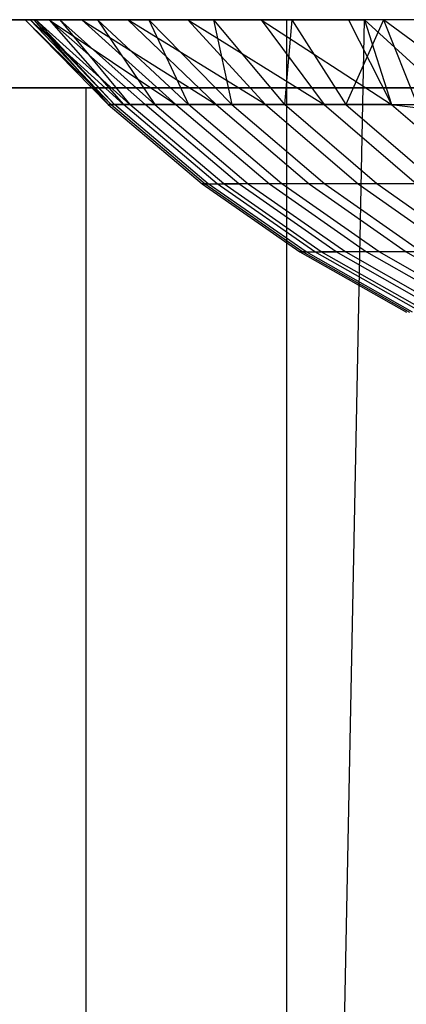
# Model space of a CAD drawing. Extents: x 0.1 to 12.1, y -6 to 6.
# Tile 24 of 181: x 4.331 to 4.51, y 0.475 to 0.932. Entities that reach past the tile are written whole.
import ezdxf

# ---------------------------------------------------------------- set-up
doc = ezdxf.new("R2010")
doc.units = 0
doc.header["$LTSCALE"] = 2.54
doc.layers.get('0').update_dxf_attribs({"linetype": 'CONTINUOUS'})

# ---------------------------------------------------------------- blocks, each defined once
blk = doc.blocks.new('DROPS_COLOR_C_STL')
at = {"color": 0}
for p, q in [((4.0419, 0.93168, 14.85779), (4.45488, 0.93168, 14.7269)), ((4.45488, 0.93168, 26.2895), (4.0419, 0.93168, 26.1586)), ((4.0419, 0.93168, 14.85779), (4.45488, 0.93168, 14.7269)), ((4.45488, 0.93168, 26.2895), (4.0419, 0.93168, 26.1586)), ((4.33748, 0.93168, 16.27284), (4.33339, 0.93168, 16.07933)), ((4.33339, 0.93168, 16.07933), (4.33577, 0.93168, 15.88659)), ((4.33339, 0.93168, 16.07933), (4.33577, 0.93168, 15.88659)), ((4.33339, 0.93168, 16.07933), (4.37332, 0.89239, 15.92469)), ((4.33339, 0.93168, 16.07933), (4.37332, 0.89239, 15.92469)), ((4.33339, 0.93168, 16.07933), (4.37192, 0.89239, 16.08189)), ((4.33339, 0.93168, 16.07933), (4.37192, 0.89239, 16.08189)), ((4.33748, 0.93168, 16.27284), (4.33339, 0.93168, 16.07933)), ((4.33577, 0.93168, 15.88659), (4.34455, 0.93168, 15.69465)), ((4.33577, 0.93168, 15.88659), (4.34455, 0.93168, 15.69465)), ((4.33577, 0.93168, 15.88659), (4.37903, 0.89239, 15.76742)), ((4.33577, 0.93168, 15.88659), (4.37903, 0.89239, 15.76742)), ((4.33577, 0.93168, 15.88659), (4.37332, 0.89239, 15.92469)), ((4.33577, 0.93168, 15.88659), (4.37332, 0.89239, 15.92469)), ((4.33834, 0.93168, 16.29446), (4.33748, 0.93168, 16.27284)), ((4.33748, 0.93168, 16.27284), (4.37192, 0.89239, 16.08189)), ((4.33748, 0.93168, 16.27284), (4.37192, 0.89239, 16.08189)), ((4.33748, 0.93168, 16.27284), (4.37484, 0.89239, 16.23907)), ((4.33748, 0.93168, 16.27284), (4.37484, 0.89239, 16.23907)), ((4.33834, 0.93168, 16.29446), (4.33748, 0.93168, 16.27284)), ((4.34952, 0.93168, 16.48609), (4.33834, 0.93168, 16.29446)), ((4.33834, 0.93168, 16.29446), (4.37484, 0.89239, 16.23907)), ((4.33834, 0.93168, 16.29446), (4.37484, 0.89239, 16.23907)), ((4.33834, 0.93168, 16.29446), (4.38204, 0.89239, 16.39572)), ((4.33834, 0.93168, 16.29446), (4.38204, 0.89239, 16.39572)), ((4.34952, 0.93168, 16.48609), (4.33834, 0.93168, 16.29446)), ((4.34455, 0.93168, 15.69465), (4.35968, 0.93168, 15.50358)), ((4.34455, 0.93168, 15.69465), (4.35968, 0.93168, 15.50358)), ((4.34455, 0.93168, 15.69465), (4.40341, 0.89239, 15.45382)), ((4.34455, 0.93168, 15.69465), (4.40341, 0.89239, 15.45382)), ((4.34455, 0.93168, 15.69465), (4.38907, 0.89239, 15.61038)), ((4.34455, 0.93168, 15.69465), (4.38907, 0.89239, 15.61038)), ((4.34455, 0.93168, 15.69465), (4.37903, 0.89239, 15.76742)), ((4.34455, 0.93168, 15.69465), (4.37903, 0.89239, 15.76742)), ((4.36702, 0.93168, 16.67671), (4.34952, 0.93168, 16.48609)), ((4.34952, 0.93168, 16.48609), (4.38204, 0.89239, 16.39572)), ((4.34952, 0.93168, 16.48609), (4.38204, 0.89239, 16.39572)), ((4.34952, 0.93168, 16.48609), (4.39352, 0.89239, 16.55211)), ((4.34952, 0.93168, 16.48609), (4.39352, 0.89239, 16.55211)), ((4.36702, 0.93168, 16.67671), (4.34952, 0.93168, 16.48609)), ((4.35968, 0.93168, 15.50358), (4.38112, 0.93168, 15.31352)), ((4.35968, 0.93168, 15.50358), (4.38112, 0.93168, 15.31352)), ((4.35968, 0.93168, 15.50358), (4.42205, 0.89239, 15.29771)), ((4.35968, 0.93168, 15.50358), (4.42205, 0.89239, 15.29771)), ((4.35968, 0.93168, 15.50358), (4.40341, 0.89239, 15.45382)), ((4.35968, 0.93168, 15.50358), (4.40341, 0.89239, 15.45382)), ((4.3908, 0.93168, 16.86619), (4.36702, 0.93168, 16.67671)), ((4.36702, 0.93168, 16.67671), (4.39352, 0.89239, 16.55211)), ((4.36702, 0.93168, 16.67671), (4.39352, 0.89239, 16.55211)), ((4.36702, 0.93168, 16.67671), (4.40929, 0.89239, 16.7081)), ((4.36702, 0.93168, 16.67671), (4.40929, 0.89239, 16.7081)), ((4.3908, 0.93168, 16.86619), (4.36702, 0.93168, 16.67671)), ((4.38112, 0.93168, 15.31352), (4.40887, 0.93168, 15.12446)), ((4.44495, 0.89239, 15.14257), (4.38112, 0.93168, 15.31352)), ((4.38112, 0.93168, 15.31352), (4.42205, 0.89239, 15.29771)), ((4.38112, 0.93168, 15.31352), (4.42205, 0.89239, 15.29771)), ((4.38112, 0.93168, 15.31352), (4.40887, 0.93168, 15.12446)), ((4.44495, 0.89239, 15.14257), (4.38112, 0.93168, 15.31352)), ((4.42085, 0.93168, 17.05446), (4.3908, 0.93168, 16.86619)), ((4.3908, 0.93168, 16.86619), (4.40929, 0.89239, 16.7081)), ((4.3908, 0.93168, 16.86619), (4.40929, 0.89239, 16.7081)), ((4.3908, 0.93168, 16.86619), (4.42935, 0.89239, 16.86359)), ((4.3908, 0.93168, 16.86619), (4.42935, 0.89239, 16.86359)), ((4.42085, 0.93168, 17.05446), (4.3908, 0.93168, 16.86619)), ((4.40887, 0.93168, 15.12446), (4.44299, 0.93168, 14.9361)), ((4.40887, 0.93168, 15.12446), (4.44299, 0.93168, 14.9361)), ((4.40887, 0.93168, 15.12446), (4.47213, 0.89239, 14.98812)), ((4.40887, 0.93168, 15.12446), (4.47213, 0.89239, 14.98812)), ((4.40887, 0.93168, 15.12446), (4.44495, 0.89239, 15.14257)), ((4.40887, 0.93168, 15.12446), (4.44495, 0.89239, 15.14257)), ((4.45717, 0.93168, 17.24164), (4.42085, 0.93168, 17.05446)), ((4.42085, 0.93168, 17.05446), (4.42935, 0.89239, 16.86359)), ((4.42085, 0.93168, 17.05446), (4.42935, 0.89239, 16.86359)), ((4.42085, 0.93168, 17.05446), (4.45369, 0.89239, 17.01849)), ((4.42085, 0.93168, 17.05446), (4.45369, 0.89239, 17.01849)), ((4.45717, 0.93168, 17.24164), (4.42085, 0.93168, 17.05446)), ((4.44299, 0.93168, 14.9361), (4.48343, 0.93168, 14.74868)), ((4.44299, 0.93168, 14.9361), (4.48343, 0.93168, 14.74868)), ((4.44299, 0.93168, 14.9361), (4.50348, 0.89239, 14.83471)), ((4.44299, 0.93168, 14.9361), (4.50348, 0.89239, 14.83471)), ((4.44299, 0.93168, 14.9361), (4.47213, 0.89239, 14.98812)), ((4.44299, 0.93168, 14.9361), (4.47213, 0.89239, 14.98812)), ((4.45717, 0.93168, 17.24164), (4.45369, 0.89239, 17.01849)), ((4.45717, 0.93168, 17.24164), (4.45369, 0.89239, 17.01849)), ((4.45488, -0.86832, 14.7269), (4.49091, 0.93168, 14.71701)), ((4.45488, -0.86832, 14.7269), (4.49091, 0.93168, 14.71701)), ((4.45488, -0.86832, 14.7269), (4.45488, 0.93168, 14.7269)), ((4.45488, 0.93168, 14.7269), (4.49091, 0.93168, 14.71701)), ((4.45488, -0.86832, 14.7269), (4.45488, 0.93168, 14.7269)), ((4.45488, -0.86832, 26.2895), (4.45488, 0.93168, 26.2895)), ((4.87623, 0.93168, 26.39025), (4.45488, 0.93168, 26.2895)), ((4.45488, -0.86832, 26.2895), (4.45488, 0.93168, 26.2895)), ((4.45488, 0.93168, 14.7269), (4.49091, 0.93168, 14.71701)), ((4.87623, 0.93168, 26.39025), (4.45488, 0.93168, 26.2895)), ((4.49978, 0.93168, 17.42783), (4.45717, 0.93168, 17.24164)), ((4.45717, 0.93168, 17.24164), (4.4823, 0.89239, 17.17265)), ((4.45717, 0.93168, 17.24164), (4.4823, 0.89239, 17.17265)), ((4.49978, 0.93168, 17.42783), (4.45717, 0.93168, 17.24164)), ((4.49978, 0.93168, 17.42783), (4.4823, 0.89239, 17.17265)), ((4.49978, 0.93168, 17.42783), (4.4823, 0.89239, 17.17265)), ((4.48343, 0.93168, 14.74868), (4.49091, 0.93168, 14.71701)), ((4.48343, 0.93168, 14.74868), (4.49091, 0.93168, 14.71701)), ((4.48343, 0.93168, 14.74868), (4.50348, 0.89239, 14.83471)), ((4.48343, 0.93168, 14.74868), (4.50348, 0.89239, 14.83471)), ((4.49091, 0.93168, 14.71701), (4.53856, 0.88797, 14.70431)), ((4.49091, 0.93168, 14.71701), (4.53856, 0.88797, 14.70431)), ((4.49091, 0.93168, 14.71701), (4.50348, 0.89239, 14.83471)), ((4.49091, 0.93168, 14.71701), (4.50348, 0.89239, 14.83471)), ((4.5487, 0.93168, 17.61301), (4.49978, 0.93168, 17.42783)), ((4.5487, 0.93168, 17.61301), (4.49978, 0.93168, 17.42783)), ((4.55244, 0.89239, 17.47909), (4.49978, 0.93168, 17.42783)), ((4.49978, 0.93168, 17.42783), (4.51526, 0.89239, 17.32635)), ((4.49978, 0.93168, 17.42783), (4.51526, 0.89239, 17.32635)), ((4.55244, 0.89239, 17.47909), (4.49978, 0.93168, 17.42783)), ((3.81212, 0.9, 39.52568), (4.71769, 0.9, 39.52568)), ((3.81212, 0.9, 39.52568), (4.71769, 0.9, 39.52568)), ((3.81212, 0.9, 32.52113), (4.71769, 0.9, 32.52113)), ((3.81212, 0.9, 32.52113), (4.71769, 0.9, 32.52113)), ((4.36179, 0.9, 35.90637), (4.13789, 0.9, 36.02045)), ((4.36179, 0.9, 35.90637), (4.13789, 0.9, 36.02045)), ((4.57277, 0.9, 26.70963), (4.2108, 0.9, 26.81479)), ((4.57277, 0.9, 26.70963), (4.2108, 0.9, 26.81479)), ((4.59241, 0.9, 35.80657), (4.36179, 0.9, 35.90637)), ((4.36179, -0.9, 35.90637), (4.36179, 0.9, 35.90637)), ((4.59241, 0.9, 35.80657), (4.36179, 0.9, 35.90637)), ((4.36179, -0.9, 35.90637), (4.36179, 0.9, 35.90637)), ((4.37332, 0.89239, 15.92469), (4.37192, 0.89239, 16.08189)), ((4.37192, 0.89239, 16.08189), (4.41551, 0.85555, 16.08168)), ((4.37192, 0.89239, 16.08189), (4.37484, 0.89239, 16.23907)), ((4.37192, 0.89239, 16.08189), (4.41551, 0.85555, 16.08168)), ((4.37332, 0.89239, 15.92469), (4.37192, 0.89239, 16.08189)), ((4.37192, 0.89239, 16.08189), (4.37484, 0.89239, 16.23907)), ((4.37903, 0.89239, 15.76742), (4.37332, 0.89239, 15.92469)), ((4.37332, 0.89239, 15.92469), (4.4169, 0.85555, 15.92568)), ((4.37332, 0.89239, 15.92469), (4.4169, 0.85555, 15.92568)), ((4.37903, 0.89239, 15.76742), (4.37332, 0.89239, 15.92469)), ((4.41841, 0.85555, 16.23766), (4.37484, 0.89239, 16.23907)), ((4.37484, 0.89239, 16.23907), (4.38204, 0.89239, 16.39572)), ((4.41841, 0.85555, 16.23766), (4.37484, 0.89239, 16.23907)), ((4.37484, 0.89239, 16.23907), (4.38204, 0.89239, 16.39572)), ((4.42257, 0.85555, 15.76962), (4.37903, 0.89239, 15.76742)), ((4.38907, 0.89239, 15.61038), (4.37903, 0.89239, 15.76742)), ((4.42257, 0.85555, 15.76962), (4.37903, 0.89239, 15.76742)), ((4.38907, 0.89239, 15.61038), (4.37903, 0.89239, 15.76742)), ((4.38204, 0.89239, 16.39572), (4.39352, 0.89239, 16.55211)), ((4.42555, 0.85555, 16.39312), (4.38204, 0.89239, 16.39572)), ((4.42555, 0.85555, 16.39312), (4.38204, 0.89239, 16.39572)), ((4.38204, 0.89239, 16.39572), (4.39352, 0.89239, 16.55211)), ((4.43253, 0.85555, 15.61376), (4.38907, 0.89239, 15.61038)), ((4.40341, 0.89239, 15.45382), (4.38907, 0.89239, 15.61038)), ((4.43253, 0.85555, 15.61376), (4.38907, 0.89239, 15.61038)), ((4.40341, 0.89239, 15.45382), (4.38907, 0.89239, 15.61038)), ((4.39352, 0.89239, 16.55211), (4.43695, 0.85555, 16.54831)), ((4.39352, 0.89239, 16.55211), (4.40929, 0.89239, 16.7081)), ((4.39352, 0.89239, 16.55211), (4.43695, 0.85555, 16.54831)), ((4.39352, 0.89239, 16.55211), (4.40929, 0.89239, 16.7081)), ((4.42205, 0.89239, 15.29771), (4.40341, 0.89239, 15.45382)), ((4.40341, 0.89239, 15.45382), (4.44676, 0.85555, 15.4584)), ((4.42205, 0.89239, 15.29771), (4.40341, 0.89239, 15.45382)), ((4.40341, 0.89239, 15.45382), (4.44676, 0.85555, 15.4584)), ((4.40929, 0.89239, 16.7081), (4.42935, 0.89239, 16.86359)), ((4.4526, 0.85555, 16.70311), (4.40929, 0.89239, 16.7081)), ((4.4526, 0.85555, 16.70311), (4.40929, 0.89239, 16.7081)), ((4.40929, 0.89239, 16.7081), (4.42935, 0.89239, 16.86359)), ((4.44495, 0.89239, 15.14257), (4.42205, 0.89239, 15.29771)), ((4.42205, 0.89239, 15.29771), (4.46526, 0.85555, 15.30349)), ((4.44495, 0.89239, 15.14257), (4.42205, 0.89239, 15.29771)), ((4.42205, 0.89239, 15.29771), (4.46526, 0.85555, 15.30349)), ((4.42935, 0.89239, 16.86359), (4.4725, 0.85555, 16.85741)), ((4.42935, 0.89239, 16.86359), (4.45369, 0.89239, 17.01849)), ((4.42935, 0.89239, 16.86359), (4.4725, 0.85555, 16.85741)), ((4.42935, 0.89239, 16.86359), (4.45369, 0.89239, 17.01849)), ((4.47213, 0.89239, 14.98812), (4.44495, 0.89239, 15.14257)), ((4.44495, 0.89239, 15.14257), (4.48799, 0.85555, 15.14954)), ((4.44495, 0.89239, 15.14257), (4.48799, 0.85555, 15.14954)), ((4.47213, 0.89239, 14.98812), (4.44495, 0.89239, 15.14257)), ((4.45369, 0.89239, 17.01849), (4.4823, 0.89239, 17.17265)), ((4.49665, 0.85555, 17.01112), (4.45369, 0.89239, 17.01849)), ((4.49665, 0.85555, 17.01112), (4.45369, 0.89239, 17.01849)), ((4.45369, 0.89239, 17.01849), (4.4823, 0.89239, 17.17265)), ((4.50348, 0.89239, 14.83471), (4.47213, 0.89239, 14.98812)), ((4.47213, 0.89239, 14.98812), (4.51495, 0.85555, 14.99626)), ((4.50348, 0.89239, 14.83471), (4.47213, 0.89239, 14.98812)), ((4.47213, 0.89239, 14.98812), (4.51495, 0.85555, 14.99626)), ((4.4823, 0.89239, 17.17265), (4.52505, 0.85555, 17.16411)), ((4.4823, 0.89239, 17.17265), (4.51526, 0.89239, 17.32635)), ((4.4823, 0.89239, 17.17265), (4.52505, 0.85555, 17.16411)), ((4.4823, 0.89239, 17.17265), (4.51526, 0.89239, 17.32635)), ((4.50348, 0.89239, 14.83471), (4.53856, 0.88797, 14.70431)), ((4.50348, 0.89239, 14.83471), (4.53856, 0.88797, 14.70431)), ((4.50348, 0.89239, 14.83471), (4.54607, 0.85555, 14.84402)), ((4.50348, 0.89239, 14.83471), (4.54607, 0.85555, 14.84402)), ((4.41551, 0.85555, 16.08168), (4.4169, 0.85555, 15.92568)), ((4.41551, 0.85555, 16.08168), (4.4169, 0.85555, 15.92568)), ((4.41551, 0.85555, 16.08168), (4.4609, 0.82396, 16.08146)), ((4.41841, 0.85555, 16.23766), (4.41551, 0.85555, 16.08168)), ((4.41841, 0.85555, 16.23766), (4.41551, 0.85555, 16.08168)), ((4.41551, 0.85555, 16.08168), (4.4609, 0.82396, 16.08146)), ((4.4169, 0.85555, 15.92568), (4.42257, 0.85555, 15.76962)), ((4.4169, 0.85555, 15.92568), (4.42257, 0.85555, 15.76962)), ((4.4169, 0.85555, 15.92568), (4.46227, 0.82396, 15.92671)), ((4.4169, 0.85555, 15.92568), (4.46227, 0.82396, 15.92671)), ((4.46377, 0.82396, 16.2362), (4.41841, 0.85555, 16.23766)), ((4.41841, 0.85555, 16.23766), (4.42555, 0.85555, 16.39312)), ((4.41841, 0.85555, 16.23766), (4.42555, 0.85555, 16.39312)), ((4.46377, 0.82396, 16.2362), (4.41841, 0.85555, 16.23766)), ((4.4679, 0.82396, 15.7719), (4.42257, 0.85555, 15.76962)), ((4.42257, 0.85555, 15.76962), (4.43253, 0.85555, 15.61376)), ((4.42257, 0.85555, 15.76962), (4.43253, 0.85555, 15.61376)), ((4.4679, 0.82396, 15.7719), (4.42257, 0.85555, 15.76962)), ((4.43695, 0.85555, 16.54831), (4.42555, 0.85555, 16.39312)), ((4.43695, 0.85555, 16.54831), (4.42555, 0.85555, 16.39312)), ((4.47085, 0.82396, 16.3904), (4.42555, 0.85555, 16.39312)), ((4.47085, 0.82396, 16.3904), (4.42555, 0.85555, 16.39312)), ((4.47777, 0.82396, 15.61729), (4.43253, 0.85555, 15.61376)), ((4.44676, 0.85555, 15.4584), (4.43253, 0.85555, 15.61376)), ((4.47777, 0.82396, 15.61729), (4.43253, 0.85555, 15.61376)), ((4.44676, 0.85555, 15.4584), (4.43253, 0.85555, 15.61376)), ((4.43695, 0.85555, 16.54831), (4.48216, 0.82396, 16.54435)), ((4.4526, 0.85555, 16.70311), (4.43695, 0.85555, 16.54831)), ((4.4526, 0.85555, 16.70311), (4.43695, 0.85555, 16.54831)), ((4.43695, 0.85555, 16.54831), (4.48216, 0.82396, 16.54435)), ((4.46526, 0.85555, 15.30349), (4.44676, 0.85555, 15.4584)), ((4.46526, 0.85555, 15.30349), (4.44676, 0.85555, 15.4584)), ((4.44676, 0.85555, 15.4584), (4.49189, 0.82396, 15.46318)), ((4.44676, 0.85555, 15.4584), (4.49189, 0.82396, 15.46318)), ((4.4725, 0.85555, 16.85741), (4.4526, 0.85555, 16.70311)), ((4.4725, 0.85555, 16.85741), (4.4526, 0.85555, 16.70311)), ((4.49768, 0.82396, 16.69791), (4.4526, 0.85555, 16.70311)), ((4.49768, 0.82396, 16.69791), (4.4526, 0.85555, 16.70311)), ((4.48799, 0.85555, 15.14954), (4.46526, 0.85555, 15.30349)), ((4.48799, 0.85555, 15.14954), (4.46526, 0.85555, 15.30349)), ((4.46526, 0.85555, 15.30349), (4.51025, 0.82396, 15.30951)), ((4.46526, 0.85555, 15.30349), (4.51025, 0.82396, 15.30951)), ((4.4725, 0.85555, 16.85741), (4.51742, 0.82396, 16.85098)), ((4.49665, 0.85555, 17.01112), (4.4725, 0.85555, 16.85741)), ((4.49665, 0.85555, 17.01112), (4.4725, 0.85555, 16.85741)), ((4.4725, 0.85555, 16.85741), (4.51742, 0.82396, 16.85098)), ((4.51495, 0.85555, 14.99626), (4.48799, 0.85555, 15.14954)), ((4.48799, 0.85555, 15.14954), (4.53279, 0.82396, 15.15678)), ((4.51495, 0.85555, 14.99626), (4.48799, 0.85555, 15.14954)), ((4.48799, 0.85555, 15.14954), (4.53279, 0.82396, 15.15678)), ((4.52505, 0.85555, 17.16411), (4.49665, 0.85555, 17.01112)), ((4.52505, 0.85555, 17.16411), (4.49665, 0.85555, 17.01112)), ((4.54139, 0.82396, 17.00346), (4.49665, 0.85555, 17.01112)), ((4.54139, 0.82396, 17.00346), (4.49665, 0.85555, 17.01112)), ((4.4609, 0.82396, 16.08146), (4.46227, 0.82396, 15.92671)), ((4.4609, 0.82396, 16.08146), (4.46227, 0.82396, 15.92671)), ((4.4609, 0.82396, 16.08146), (4.51034, 0.796, 16.08122)), ((4.46377, 0.82396, 16.2362), (4.4609, 0.82396, 16.08146)), ((4.46377, 0.82396, 16.2362), (4.4609, 0.82396, 16.08146)), ((4.4609, 0.82396, 16.08146), (4.51034, 0.796, 16.08122)), ((4.46227, 0.82396, 15.92671), (4.4679, 0.82396, 15.7719)), ((4.46227, 0.82396, 15.92671), (4.4679, 0.82396, 15.7719)), ((4.46227, 0.82396, 15.92671), (4.51171, 0.796, 15.92783)), ((4.46227, 0.82396, 15.92671), (4.51171, 0.796, 15.92783)), ((4.51319, 0.796, 16.23459), (4.46377, 0.82396, 16.2362)), ((4.46377, 0.82396, 16.2362), (4.47085, 0.82396, 16.3904)), ((4.46377, 0.82396, 16.2362), (4.47085, 0.82396, 16.3904)), ((4.51319, 0.796, 16.23459), (4.46377, 0.82396, 16.2362)), ((4.51728, 0.796, 15.77438), (4.4679, 0.82396, 15.7719)), ((4.4679, 0.82396, 15.7719), (4.47777, 0.82396, 15.61729)), ((4.4679, 0.82396, 15.7719), (4.47777, 0.82396, 15.61729)), ((4.51728, 0.796, 15.77438), (4.4679, 0.82396, 15.7719)), ((4.48216, 0.82396, 16.54435), (4.47085, 0.82396, 16.3904)), ((4.48216, 0.82396, 16.54435), (4.47085, 0.82396, 16.3904)), ((4.52021, 0.796, 16.38744), (4.47085, 0.82396, 16.3904)), ((4.52021, 0.796, 16.38744), (4.47085, 0.82396, 16.3904)), ((4.52707, 0.796, 15.62114), (4.47777, 0.82396, 15.61729)), ((4.49189, 0.82396, 15.46318), (4.47777, 0.82396, 15.61729)), ((4.52707, 0.796, 15.62114), (4.47777, 0.82396, 15.61729)), ((4.49189, 0.82396, 15.46318), (4.47777, 0.82396, 15.61729)), ((4.48216, 0.82396, 16.54435), (4.53142, 0.796, 16.54004)), ((4.49768, 0.82396, 16.69791), (4.48216, 0.82396, 16.54435)), ((4.49768, 0.82396, 16.69791), (4.48216, 0.82396, 16.54435)), ((4.48216, 0.82396, 16.54435), (4.53142, 0.796, 16.54004)), ((4.51025, 0.82396, 15.30951), (4.49189, 0.82396, 15.46318)), ((4.49189, 0.82396, 15.46318), (4.54106, 0.796, 15.46838)), ((4.51025, 0.82396, 15.30951), (4.49189, 0.82396, 15.46318)), ((4.49189, 0.82396, 15.46318), (4.54106, 0.796, 15.46838)), ((4.51742, 0.82396, 16.85098), (4.49768, 0.82396, 16.69791)), ((4.51742, 0.82396, 16.85098), (4.49768, 0.82396, 16.69791)), ((4.54681, 0.796, 16.69224), (4.49768, 0.82396, 16.69791)), ((4.54681, 0.796, 16.69224), (4.49768, 0.82396, 16.69791)), ((4.53279, 0.82396, 15.15678), (4.51025, 0.82396, 15.30951)), ((4.51025, 0.82396, 15.30951), (4.55926, 0.796, 15.31606)), ((4.53279, 0.82396, 15.15678), (4.51025, 0.82396, 15.30951)), ((4.51025, 0.82396, 15.30951), (4.55926, 0.796, 15.31606))]:
    blk.add_line(p, q, dxfattribs=at)

msp = doc.modelspace()

# ---------------------------------------------------------------- block references
at = {"color": 0}
msp.add_blockref('DROPS_COLOR_C_STL', (0, 0), dxfattribs=at)

doc.saveas('drawing.dxf')
